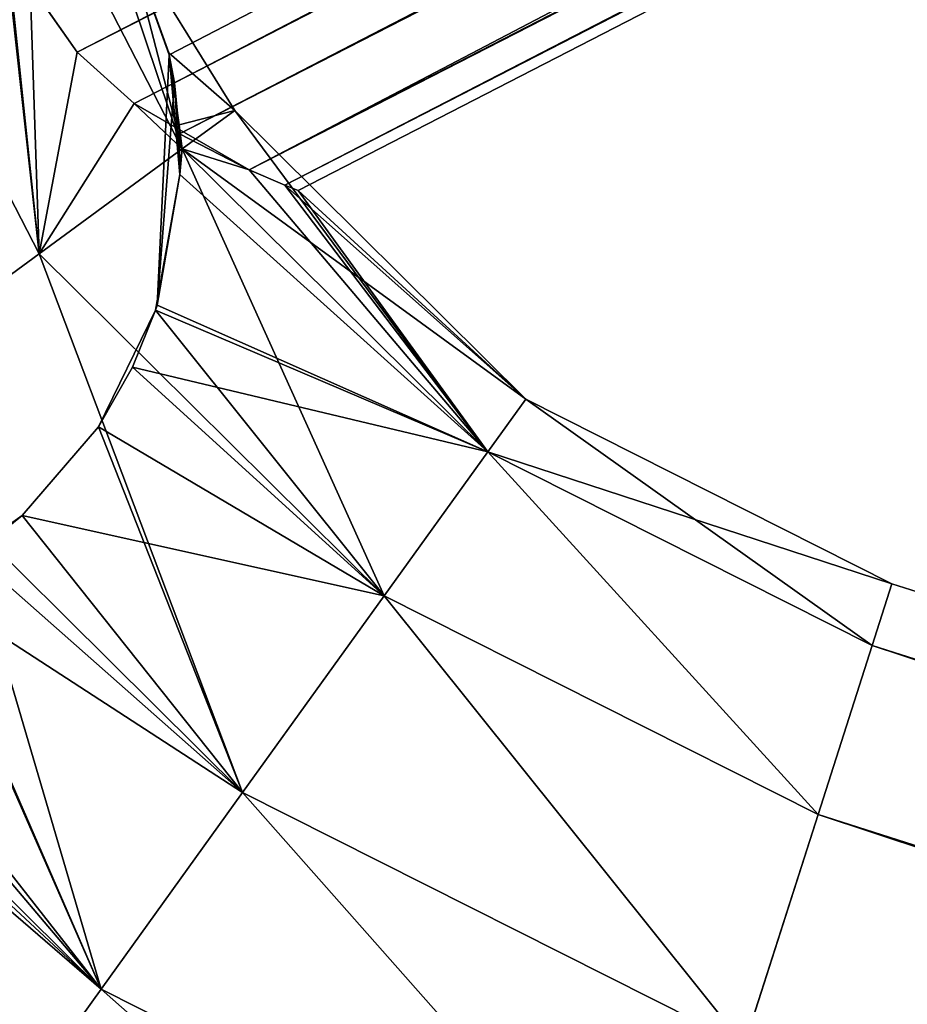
# Model space of a CAD drawing. Header units: millimetres. Extents: x -336 to 335, y 1 to 253.
# Tile 91 of 155: x 123.8 to 128.75, y 77.22 to 82.71. Entities that reach past the tile are written whole.
import ezdxf

# ---------------------------------------------------------------- set-up
doc = ezdxf.new("R2010")
doc.units = ezdxf.units.MM
doc.header["$LTSCALE"] = 25.4
doc.layers.get('0').update_dxf_attribs({"true_color": 0xff5454})

# ---------------------------------------------------------------- blocks, each defined once
blk = doc.blocks.new('COBA-ANTIQUE-III-9043.STL')
at = {"color": 29, "true_color": 0x40301e}
mesh = blk.add_polyface(dxfattribs=at)
corners = [(144.719, 252.7147, 167.061), (83.7382, 62.2381, 161.661), (83.7382, 62.2381, 167.061), (144.719, 252.7147, 161.661)]
mesh.append_faces([[corners[k] for k in face] for face in [(0, 1, 2), (1, 0, 3)]], dxfattribs={"vtx0": -1, "color": 29})
at = {"color": 39, "true_color": 0x42361f}
mesh = blk.add_polyface(dxfattribs=at)
corners = [(144.719, 252.7147, 161.661), (274.2148, 1.2573, 161.661), (83.7382, 62.2381, 161.661), (335.1956, 191.7339, 161.661)]
mesh.append_faces([[corners[k] for k in face] for face in [(0, 1, 2), (1, 0, 3)]], dxfattribs={"vtx0": -1, "color": 39})
mesh = blk.add_polyface(dxfattribs=at)
corners = [(274.2148, 1.2573, 167.061), (144.719, 252.7147, 167.061), (83.7382, 62.2381, 167.061), (335.1956, 191.7339, 167.061)]
mesh.append_faces([[corners[k] for k in face] for face in [(0, 1, 2), (1, 0, 3)]], dxfattribs={"vtx0": -1, "color": 39})
mesh = blk.add_polyface(dxfattribs=at)
corners = [(-65.3163, 252.6965, 161.661), (64.25, 1.2754, 161.661), (-126.2437, 62.2029, 161.661), (125.1774, 191.7691, 161.661)]
mesh.append_faces([[corners[k] for k in face] for face in [(0, 1, 2), (1, 0, 3)]], dxfattribs={"vtx0": -1, "color": 39})
mesh = blk.add_polyface(dxfattribs=at)
corners = [(64.25, 1.2754, 167.061), (-65.3163, 252.6965, 167.061), (-126.2437, 62.2029, 167.061), (125.1774, 191.7691, 167.061)]
mesh.append_faces([[corners[k] for k in face] for face in [(0, 1, 2), (1, 0, 3)]], dxfattribs={"vtx0": -1, "color": 39})
at = {"color": 29, "true_color": 0x40301e}
mesh = blk.add_polyface(dxfattribs=at)
corners = [(125.1774, 191.7691, 161.661), (64.25, 1.2754, 167.061), (64.25, 1.2754, 161.661), (125.1774, 191.7691, 167.061)]
mesh.append_faces([[corners[k] for k in face] for face in [(0, 1, 2), (1, 0, 3)]], dxfattribs={"vtx0": -1, "color": 29})
at = {"color": 250, "true_color": 0x262626}
mesh = blk.add_polyface(dxfattribs=at)
corners = [(294.5373, 170.7957, 149.961), (124.6346, 82.513, 150.1113), (124.3965, 83.1763, 149.961)]
mesh.append_faces([[corners[k] for k in face] for face in [(0, 1, 2)]], dxfattribs={"color": 250})
mesh = blk.add_polyface(dxfattribs=at)
corners = [(294.5373, 170.7957, 149.961), (124.6638, 82.3564, 150.1896), (124.6346, 82.513, 150.1113)]
mesh.append_faces([[corners[k] for k in face] for face in [(0, 1, 2)]], dxfattribs={"color": 250})
mesh = blk.add_polyface(dxfattribs=at)
corners = [(294.939, 170.2165, 150.1113), (124.6638, 82.3564, 150.1896), (294.5373, 170.7957, 149.961)]
mesh.append_faces([[corners[k] for k in face] for face in [(0, 1, 2)]], dxfattribs={"color": 250})
mesh = blk.add_polyface(dxfattribs=at)
corners = [(295.0496, 170.1018, 150.1896), (124.6638, 82.3564, 150.1896), (294.939, 170.2165, 150.1113)]
mesh.append_faces([[corners[k] for k in face] for face in [(0, 1, 2)]], dxfattribs={"color": 250})
mesh = blk.add_polyface(dxfattribs=at)
corners = [(295.0496, 170.1018, 150.1896), (124.6928, 82.0732, 150.379), (124.6638, 82.3564, 150.1896), (295.2632, 169.9137, 150.379)]
mesh.append_faces([[corners[k] for k in face] for face in [(0, 1, 2), (1, 0, 3)]], dxfattribs={"vtx0": -1, "color": 250})
mesh = blk.add_polyface(dxfattribs=at)
corners = [(295.2025, 169.4822, 150.811), (124.6928, 82.0732, 150.379), (295.2632, 169.9137, 150.379), (125.0793, 81.872, 150.811)]
mesh.append_faces([[corners[k] for k in face] for face in [(0, 1, 2), (1, 0, 3)]], dxfattribs={"vtx0": -1, "color": 250})
mesh = blk.add_polyface(dxfattribs=at)
corners = [(125.2787, 81.7864, 151.2121), (125.0793, 81.872, 150.811), (295.2025, 169.4822, 150.811)]
mesh.append_faces([[corners[k] for k in face] for face in [(0, 1, 2)]], dxfattribs={"color": 250})
mesh = blk.add_polyface(dxfattribs=at)
corners = [(204.6676, 122.6023, 151.661), (125.2787, 81.7864, 151.2121), (295.2025, 169.4822, 150.811)]
mesh.append_faces([[corners[k] for k in face] for face in [(0, 1, 2)]], dxfattribs={"color": 250})
mesh = blk.add_polyface(dxfattribs=at)
corners = [(203.9032, 123.6251, 153.3029), (123.8609, 82.9006, 153.361), (124.1212, 82.5278, 153.3002)]
mesh.append_faces([[corners[k] for k in face] for face in [(0, 1, 2)]], dxfattribs={"color": 250})
mesh = blk.add_polyface(dxfattribs=at)
corners = [(204.1269, 123.2799, 153.1333), (203.9032, 123.6251, 153.3029), (124.1212, 82.5278, 153.3002)]
mesh.append_faces([[corners[k] for k in face] for face in [(0, 1, 2)]], dxfattribs={"color": 250})
mesh = blk.add_polyface(dxfattribs=at)
corners = [(204.1269, 123.2799, 153.1333), (124.1212, 82.5278, 153.3002), (124.439, 82.2422, 153.1333)]
mesh.append_faces([[corners[k] for k in face] for face in [(0, 1, 2)]], dxfattribs={"color": 250})
mesh = blk.add_polyface(dxfattribs=at)
corners = [(125.0793, 81.872, 152.511), (204.1269, 123.2799, 153.1333), (124.439, 82.2422, 153.1333), (204.5124, 122.7785, 152.511)]
mesh.append_faces([[corners[k] for k in face] for face in [(0, 1, 2), (1, 0, 3)]], dxfattribs={"vtx0": -1, "color": 250})
mesh = blk.add_polyface(dxfattribs=at)
corners = [(125.0793, 81.872, 152.511), (204.6553, 122.6158, 151.9055), (204.5124, 122.7785, 152.511)]
mesh.append_faces([[corners[k] for k in face] for face in [(0, 1, 2)]], dxfattribs={"color": 250})
mesh = blk.add_polyface(dxfattribs=at)
corners = [(125.0793, 81.872, 152.511), (125.279, 81.7863, 152.1092), (204.6553, 122.6158, 151.9055)]
mesh.append_faces([[corners[k] for k in face] for face in [(0, 1, 2)]], dxfattribs={"color": 250})
mesh = blk.add_polyface(dxfattribs=at)
corners = [(125.3532, 81.7569, 151.661), (125.2787, 81.7864, 151.2121), (204.6676, 122.6023, 151.661)]
mesh.append_faces([[corners[k] for k in face] for face in [(0, 1, 2)]], dxfattribs={"color": 250})
mesh = blk.add_polyface(dxfattribs=at)
corners = [(125.279, 81.7863, 152.1092), (204.6676, 122.6023, 151.661), (204.6553, 122.6158, 151.9055)]
mesh.append_faces([[corners[k] for k in face] for face in [(0, 1, 2)]], dxfattribs={"color": 250})
mesh = blk.add_polyface(dxfattribs=at)
corners = [(125.279, 81.7863, 152.1092), (125.3532, 81.7569, 151.661), (204.6676, 122.6023, 151.661)]
mesh.append_faces([[corners[k] for k in face] for face in [(0, 1, 2)]], dxfattribs={"color": 250})
mesh = blk.add_polyface(dxfattribs=at)
corners = [(123.9535, 84.2327, 4.661), (124.7075, 81.9884, 3.311), (123.61, 84.1195, 3.311)]
mesh.append_faces([[corners[k] for k in face] for face in [(0, 1, 2)]], dxfattribs={"color": 250})
mesh = blk.add_polyface(dxfattribs=at)
corners = [(123.9535, 84.2327, 4.661), (124.3996, 83.1703, 4.6689), (124.7075, 81.9884, 3.311)]
mesh.append_faces([[corners[k] for k in face] for face in [(0, 1, 2)]], dxfattribs={"color": 250})
mesh = blk.add_polyface(dxfattribs=at)
corners = [(123.61, 84.1195, 3.311), (123.9105, 81.404, 2.3227), (122.6714, 83.81, 2.3227), (124.7075, 81.9884, 3.311)]
mesh.append_faces([[corners[k] for k in face] for face in [(0, 1, 2), (1, 0, 3)]], dxfattribs={"vtx0": -1, "color": 250})
mesh = blk.add_polyface(dxfattribs=at)
corners = [(122.8217, 80.6058, 154.361), (122.6714, 83.81, 153.9993), (121.3893, 83.3873, 154.361), (123.9105, 81.404, 153.9993)]
mesh.append_faces([[corners[k] for k in face] for face in [(0, 1, 2), (1, 0, 3)]], dxfattribs={"vtx0": -1, "color": 250})
mesh = blk.add_polyface(dxfattribs=at)
corners = [(122.6714, 83.81, 2.3227), (122.8217, 80.6058, 1.961), (121.3893, 83.3873, 1.961), (123.9105, 81.404, 2.3227)]
mesh.append_faces([[corners[k] for k in face] for face in [(0, 1, 2), (1, 0, 3)]], dxfattribs={"vtx0": -1, "color": 250})
mesh = blk.add_polyface(dxfattribs=at)
corners = [(123.9105, 81.404, 153.9993), (123.7086, 83.3293, 153.3001), (122.6714, 83.81, 153.9993), (123.8609, 82.9006, 153.361), (124.1212, 82.5278, 153.3002)]
mesh.append_faces([[corners[k] for k in face] for face in [(0, 1, 2), (3, 0, 4)]], dxfattribs={"vtx0": -1, "color": 250})
mesh.append_faces([[corners[k] for k in face] for face in [(1, 0, 3)]], dxfattribs={"vtx0": -1, "vtx1": -1, "color": 250})
mesh = blk.add_polyface(dxfattribs=at)
corners = [(124.6323, 82.5233, 5.4611), (124.3965, 83.1763, 149.961), (124.6346, 82.513, 150.1113), (124.3996, 83.1703, 4.6689)]
mesh.append_faces([[corners[k] for k in face] for face in [(0, 1, 2), (1, 0, 3)]], dxfattribs={"vtx0": -1, "color": 250})
mesh = blk.add_polyface(dxfattribs=at)
corners = [(124.3996, 83.1703, 4.6689), (124.6323, 82.5233, 5.4611), (124.9992, 82.2022, 4.661)]
mesh.append_faces([[corners[k] for k in face] for face in [(0, 1, 2)]], dxfattribs={"color": 250})
mesh = blk.add_polyface(dxfattribs=at)
corners = [(124.3996, 83.1703, 4.6689), (124.9992, 82.2022, 4.661), (124.7075, 81.9884, 3.311)]
mesh.append_faces([[corners[k] for k in face] for face in [(0, 1, 2)]], dxfattribs={"color": 250})
mesh = blk.add_polyface(dxfattribs=at)
corners = [(124.439, 82.2422, 153.1333), (124.1212, 82.5278, 153.3002), (123.9105, 81.404, 153.9993)]
mesh.append_faces([[corners[k] for k in face] for face in [(0, 1, 2)]], dxfattribs={"color": 250})
mesh = blk.add_polyface(dxfattribs=at)
corners = [(124.6346, 82.513, 150.1113), (124.6638, 82.3564, 150.1896), (124.5681, 81.1188, 6.7678)]
mesh.append_faces([[corners[k] for k in face] for face in [(0, 1, 2)]], dxfattribs={"color": 250})
mesh = blk.add_polyface(dxfattribs=at)
corners = [(124.6346, 82.513, 150.1113), (124.5681, 81.1188, 6.7678), (124.6945, 81.8468, 6.1635)]
mesh.append_faces([[corners[k] for k in face] for face in [(0, 1, 2)]], dxfattribs={"color": 250})
mesh = blk.add_polyface(dxfattribs=at)
corners = [(124.6323, 82.5233, 5.4611), (124.6346, 82.513, 150.1113), (124.6899, 82.1223, 5.8933)]
mesh.append_faces([[corners[k] for k in face] for face in [(0, 1, 2)]], dxfattribs={"color": 250})
mesh = blk.add_polyface(dxfattribs=at)
corners = [(124.6323, 82.5233, 5.4611), (124.6899, 82.1223, 5.8933), (124.9992, 82.2022, 4.661)]
mesh.append_faces([[corners[k] for k in face] for face in [(0, 1, 2)]], dxfattribs={"color": 250})
mesh = blk.add_polyface(dxfattribs=at)
corners = [(124.6346, 82.513, 150.1113), (124.6945, 81.8468, 6.1635), (124.6899, 82.1223, 5.8933)]
mesh.append_faces([[corners[k] for k in face] for face in [(0, 1, 2)]], dxfattribs={"color": 250})
mesh = blk.add_polyface(dxfattribs=at)
corners = [(124.6638, 82.3564, 150.1896), (124.6945, 81.8468, 150.1585), (124.5681, 81.1188, 6.7678)]
mesh.append_faces([[corners[k] for k in face] for face in [(0, 1, 2)]], dxfattribs={"color": 250})
mesh = blk.add_polyface(dxfattribs=at)
corners = [(124.6638, 82.3564, 150.1896), (124.6928, 82.0732, 150.379), (124.6945, 81.8468, 150.1585)]
mesh.append_faces([[corners[k] for k in face] for face in [(0, 1, 2)]], dxfattribs={"color": 250})
mesh = blk.add_polyface(dxfattribs=at)
corners = [(124.7075, 81.9884, 153.011), (124.439, 82.2422, 153.1333), (123.9105, 81.404, 153.9993)]
mesh.append_faces([[corners[k] for k in face] for face in [(0, 1, 2)]], dxfattribs={"color": 250})
mesh = blk.add_polyface(dxfattribs=at)
corners = [(124.439, 82.2422, 153.1333), (124.7075, 81.9884, 153.011), (125.0793, 81.872, 152.511)]
mesh.append_faces([[corners[k] for k in face] for face in [(0, 1, 2)]], dxfattribs={"color": 250})
mesh = blk.add_polyface(dxfattribs=at)
corners = [(124.9992, 82.2022, 4.661), (124.6899, 82.1223, 5.8933), (124.7075, 81.9884, 6.011)]
mesh.append_faces([[corners[k] for k in face] for face in [(0, 1, 2)]], dxfattribs={"color": 250})
mesh = blk.add_polyface(dxfattribs=at)
corners = [(124.7075, 81.9884, 6.011), (126.6212, 80.5942, 4.661), (124.9992, 82.2022, 4.661), (126.4098, 80.3007, 6.011)]
mesh.append_faces([[corners[k] for k in face] for face in [(0, 1, 2), (1, 0, 3)]], dxfattribs={"vtx0": -1, "color": 250})
mesh = blk.add_polyface(dxfattribs=at)
corners = [(124.9992, 82.2022, 4.661), (126.4098, 80.3007, 3.311), (124.7075, 81.9884, 3.311), (126.6212, 80.5942, 4.661)]
mesh.append_faces([[corners[k] for k in face] for face in [(0, 1, 2), (1, 0, 3)]], dxfattribs={"vtx0": -1, "color": 250})
mesh = blk.add_polyface(dxfattribs=at)
corners = [(124.6928, 82.0732, 150.379), (125.0793, 81.872, 150.811), (124.7075, 81.9884, 150.311)]
mesh.append_faces([[corners[k] for k in face] for face in [(0, 1, 2)]], dxfattribs={"color": 250})
mesh = blk.add_polyface(dxfattribs=at)
corners = [(125.8324, 79.4986, 153.9993), (124.7075, 81.9884, 153.011), (123.9105, 81.404, 153.9993), (126.4098, 80.3007, 153.011)]
mesh.append_faces([[corners[k] for k in face] for face in [(0, 1, 2), (1, 0, 3)]], dxfattribs={"vtx0": -1, "color": 250})
mesh = blk.add_polyface(dxfattribs=at)
corners = [(124.7075, 81.9884, 3.311), (125.8324, 79.4986, 2.3227), (123.9105, 81.404, 2.3227), (126.4098, 80.3007, 3.311)]
mesh.append_faces([[corners[k] for k in face] for face in [(0, 1, 2), (1, 0, 3)]], dxfattribs={"vtx0": -1, "color": 250})
mesh = blk.add_polyface(dxfattribs=at)
corners = [(126.4098, 80.3007, 150.311), (124.6945, 81.8468, 150.1585), (124.7075, 81.9884, 150.311)]
mesh.append_faces([[corners[k] for k in face] for face in [(0, 1, 2)]], dxfattribs={"color": 250})
mesh = blk.add_polyface(dxfattribs=at)
corners = [(126.4098, 80.3007, 6.011), (124.7075, 81.9884, 6.011), (124.6945, 81.8468, 6.1635)]
mesh.append_faces([[corners[k] for k in face] for face in [(0, 1, 2)]], dxfattribs={"color": 250})
mesh = blk.add_polyface(dxfattribs=at)
corners = [(125.0793, 81.872, 150.811), (126.4098, 80.3007, 150.311), (124.7075, 81.9884, 150.311)]
mesh.append_faces([[corners[k] for k in face] for face in [(0, 1, 2)]], dxfattribs={"color": 250})
mesh = blk.add_polyface(dxfattribs=at)
corners = [(126.4098, 80.3007, 153.011), (125.0793, 81.872, 152.511), (124.7075, 81.9884, 153.011)]
mesh.append_faces([[corners[k] for k in face] for face in [(0, 1, 2)]], dxfattribs={"color": 250})
mesh = blk.add_polyface(dxfattribs=at)
corners = [(126.4098, 80.3007, 150.311), (124.559, 81.0908, 149.5343), (124.6945, 81.8468, 150.1585)]
mesh.append_faces([[corners[k] for k in face] for face in [(0, 1, 2)]], dxfattribs={"color": 250})
mesh = blk.add_polyface(dxfattribs=at)
corners = [(124.6945, 81.8468, 150.1585), (124.559, 81.0908, 149.5343), (124.5681, 81.1188, 6.7678)]
mesh.append_faces([[corners[k] for k in face] for face in [(0, 1, 2)]], dxfattribs={"color": 250})
mesh = blk.add_polyface(dxfattribs=at)
corners = [(126.4098, 80.3007, 6.011), (124.6945, 81.8468, 6.1635), (124.5681, 81.1188, 6.7678)]
mesh.append_faces([[corners[k] for k in face] for face in [(0, 1, 2)]], dxfattribs={"color": 250})
mesh = blk.add_polyface(dxfattribs=at)
corners = [(125.0793, 81.872, 150.811), (125.2787, 81.7864, 151.2121), (126.4098, 80.3007, 150.311)]
mesh.append_faces([[corners[k] for k in face] for face in [(0, 1, 2)]], dxfattribs={"color": 250})
mesh = blk.add_polyface(dxfattribs=at)
corners = [(125.0793, 81.872, 152.511), (126.4098, 80.3007, 153.011), (125.279, 81.7863, 152.1092)]
mesh.append_faces([[corners[k] for k in face] for face in [(0, 1, 2)]], dxfattribs={"color": 250})
mesh = blk.add_polyface(dxfattribs=at)
corners = [(126.6212, 80.5942, 151.661), (125.2787, 81.7864, 151.2121), (125.3532, 81.7569, 151.661)]
mesh.append_faces([[corners[k] for k in face] for face in [(0, 1, 2)]], dxfattribs={"color": 250})
mesh = blk.add_polyface(dxfattribs=at)
corners = [(125.2787, 81.7864, 151.2121), (126.6212, 80.5942, 151.661), (126.4098, 80.3007, 150.311)]
mesh.append_faces([[corners[k] for k in face] for face in [(0, 1, 2)]], dxfattribs={"color": 250})
mesh = blk.add_polyface(dxfattribs=at)
corners = [(125.279, 81.7863, 152.1092), (126.4098, 80.3007, 153.011), (125.3532, 81.7569, 151.661)]
mesh.append_faces([[corners[k] for k in face] for face in [(0, 1, 2)]], dxfattribs={"color": 250})
mesh = blk.add_polyface(dxfattribs=at)
corners = [(126.4098, 80.3007, 153.011), (126.6212, 80.5942, 151.661), (125.3532, 81.7569, 151.661)]
mesh.append_faces([[corners[k] for k in face] for face in [(0, 1, 2)]], dxfattribs={"color": 250})
mesh = blk.add_polyface(dxfattribs=at)
corners = [(125.0436, 78.4031, 154.361), (123.9105, 81.404, 153.9993), (122.8217, 80.6058, 154.361), (125.8324, 79.4986, 153.9993)]
mesh.append_faces([[corners[k] for k in face] for face in [(0, 1, 2), (1, 0, 3)]], dxfattribs={"vtx0": -1, "color": 250})
mesh = blk.add_polyface(dxfattribs=at)
corners = [(123.9105, 81.404, 2.3227), (125.0436, 78.4031, 1.961), (122.8217, 80.6058, 1.961), (125.8324, 79.4986, 2.3227)]
mesh.append_faces([[corners[k] for k in face] for face in [(0, 1, 2), (1, 0, 3)]], dxfattribs={"vtx0": -1, "color": 250})
mesh = blk.add_polyface(dxfattribs=at)
corners = [(124.559, 81.0908, 149.5343), (124.2407, 80.4396, 7.1716), (124.4305, 80.7724, 6.9951)]
mesh.append_faces([[corners[k] for k in face] for face in [(0, 1, 2)]], dxfattribs={"color": 250})
mesh = blk.add_polyface(dxfattribs=at)
corners = [(124.559, 81.0908, 149.5343), (124.4305, 80.7724, 149.3269), (124.2407, 80.4396, 7.1716)]
mesh.append_faces([[corners[k] for k in face] for face in [(0, 1, 2)]], dxfattribs={"color": 250})
mesh = blk.add_polyface(dxfattribs=at)
corners = [(126.4098, 80.3007, 150.311), (124.4305, 80.7724, 149.3269), (124.559, 81.0908, 149.5343)]
mesh.append_faces([[corners[k] for k in face] for face in [(0, 1, 2)]], dxfattribs={"color": 250})
mesh = blk.add_polyface(dxfattribs=at)
corners = [(124.559, 81.0908, 149.5343), (124.4305, 80.7724, 6.9951), (124.559, 81.0908, 6.7877)]
mesh.append_faces([[corners[k] for k in face] for face in [(0, 1, 2)]], dxfattribs={"color": 250})
mesh = blk.add_polyface(dxfattribs=at)
corners = [(125.8324, 79.4986, 6.9993), (124.559, 81.0908, 6.7877), (124.4305, 80.7724, 6.9951)]
mesh.append_faces([[corners[k] for k in face] for face in [(0, 1, 2)]], dxfattribs={"color": 250})
mesh = blk.add_polyface(dxfattribs=at)
corners = [(124.5681, 81.1188, 6.7678), (124.559, 81.0908, 149.5343), (124.559, 81.0908, 6.7877)]
mesh.append_faces([[corners[k] for k in face] for face in [(0, 1, 2)]], dxfattribs={"color": 250})
mesh = blk.add_polyface(dxfattribs=at)
corners = [(126.4098, 80.3007, 6.011), (124.5681, 81.1188, 6.7678), (124.559, 81.0908, 6.7877)]
mesh.append_faces([[corners[k] for k in face] for face in [(0, 1, 2)]], dxfattribs={"color": 250})
mesh = blk.add_polyface(dxfattribs=at)
corners = [(126.4098, 80.3007, 6.011), (124.559, 81.0908, 6.7877), (125.8324, 79.4986, 6.9993)]
mesh.append_faces([[corners[k] for k in face] for face in [(0, 1, 2)]], dxfattribs={"color": 250})
mesh = blk.add_polyface(dxfattribs=at)
corners = [(125.8324, 79.4986, 149.3227), (124.2407, 80.4396, 149.1504), (124.4305, 80.7724, 149.3269)]
mesh.append_faces([[corners[k] for k in face] for face in [(0, 1, 2)]], dxfattribs={"color": 250})
mesh = blk.add_polyface(dxfattribs=at)
corners = [(124.4305, 80.7724, 149.3269), (124.2407, 80.4396, 149.1504), (124.2407, 80.4396, 7.1716)]
mesh.append_faces([[corners[k] for k in face] for face in [(0, 1, 2)]], dxfattribs={"color": 250})
mesh = blk.add_polyface(dxfattribs=at)
corners = [(125.8324, 79.4986, 6.9993), (124.4305, 80.7724, 6.9951), (124.2407, 80.4396, 7.1716)]
mesh.append_faces([[corners[k] for k in face] for face in [(0, 1, 2)]], dxfattribs={"color": 250})
mesh = blk.add_polyface(dxfattribs=at)
corners = [(126.4098, 80.3007, 150.311), (125.8324, 79.4986, 149.3227), (124.4305, 80.7724, 149.3269)]
mesh.append_faces([[corners[k] for k in face] for face in [(0, 1, 2)]], dxfattribs={"color": 250})
mesh = blk.add_polyface(dxfattribs=at)
corners = [(124.2548, 77.3075, 153.9993), (122.8217, 80.6058, 154.361), (121.733, 79.8076, 153.9993), (125.0436, 78.4031, 154.361)]
mesh.append_faces([[corners[k] for k in face] for face in [(0, 1, 2), (1, 0, 3)]], dxfattribs={"vtx0": -1, "color": 250})
mesh = blk.add_polyface(dxfattribs=at)
corners = [(122.8217, 80.6058, 1.961), (124.2548, 77.3075, 2.3227), (121.733, 79.8076, 2.3227), (125.0436, 78.4031, 1.961)]
mesh.append_faces([[corners[k] for k in face] for face in [(0, 1, 2), (1, 0, 3)]], dxfattribs={"vtx0": -1, "color": 250})
mesh = blk.add_polyface(dxfattribs=at)
corners = [(126.6212, 80.5942, 151.661), (128.5503, 79.2217, 150.311), (126.4098, 80.3007, 150.311), (128.6606, 79.5662, 151.661)]
mesh.append_faces([[corners[k] for k in face] for face in [(0, 1, 2), (1, 0, 3)]], dxfattribs={"vtx0": -1, "color": 250})
mesh = blk.add_polyface(dxfattribs=at)
corners = [(126.4098, 80.3007, 153.011), (128.6606, 79.5662, 151.661), (126.6212, 80.5942, 151.661), (128.5503, 79.2217, 153.011)]
mesh.append_faces([[corners[k] for k in face] for face in [(0, 1, 2), (1, 0, 3)]], dxfattribs={"vtx0": -1, "color": 250})
mesh = blk.add_polyface(dxfattribs=at)
corners = [(126.6212, 80.5942, 4.661), (128.5503, 79.2217, 3.311), (126.4098, 80.3007, 3.311), (128.6606, 79.5662, 4.661)]
mesh.append_faces([[corners[k] for k in face] for face in [(0, 1, 2), (1, 0, 3)]], dxfattribs={"vtx0": -1, "color": 250})
mesh = blk.add_polyface(dxfattribs=at)
corners = [(126.4098, 80.3007, 6.011), (128.6606, 79.5662, 4.661), (126.6212, 80.5942, 4.661), (128.5503, 79.2217, 6.011)]
mesh.append_faces([[corners[k] for k in face] for face in [(0, 1, 2), (1, 0, 3)]], dxfattribs={"vtx0": -1, "color": 250})
mesh = blk.add_polyface(dxfattribs=at)
corners = [(125.8324, 79.4986, 149.3227), (123.8159, 79.9456, 148.9833), (124.2407, 80.4396, 149.1504)]
mesh.append_faces([[corners[k] for k in face] for face in [(0, 1, 2)]], dxfattribs={"color": 250})
mesh = blk.add_polyface(dxfattribs=at)
corners = [(124.2407, 80.4396, 7.1716), (123.8159, 79.9456, 148.9833), (123.8159, 79.9456, 7.3387), (124.2407, 80.4396, 149.1504)]
mesh.append_faces([[corners[k] for k in face] for face in [(0, 1, 2), (1, 0, 3)]], dxfattribs={"vtx0": -1, "color": 250})
mesh = blk.add_polyface(dxfattribs=at)
corners = [(125.0436, 78.4031, 7.361), (124.2407, 80.4396, 7.1716), (123.8159, 79.9456, 7.3387)]
mesh.append_faces([[corners[k] for k in face] for face in [(0, 1, 2)]], dxfattribs={"color": 250})
mesh = blk.add_polyface(dxfattribs=at)
corners = [(125.8324, 79.4986, 6.9993), (124.2407, 80.4396, 7.1716), (125.0436, 78.4031, 7.361)]
mesh.append_faces([[corners[k] for k in face] for face in [(0, 1, 2)]], dxfattribs={"color": 250})
mesh = blk.add_polyface(dxfattribs=at)
corners = [(126.4098, 80.3007, 150.311), (128.249, 78.2804, 149.3227), (125.8324, 79.4986, 149.3227), (128.5503, 79.2217, 150.311)]
mesh.append_faces([[corners[k] for k in face] for face in [(0, 1, 2), (1, 0, 3)]], dxfattribs={"vtx0": -1, "color": 250})
mesh = blk.add_polyface(dxfattribs=at)
corners = [(128.249, 78.2804, 153.9993), (126.4098, 80.3007, 153.011), (125.8324, 79.4986, 153.9993), (128.5503, 79.2217, 153.011)]
mesh.append_faces([[corners[k] for k in face] for face in [(0, 1, 2), (1, 0, 3)]], dxfattribs={"vtx0": -1, "color": 250})
mesh = blk.add_polyface(dxfattribs=at)
corners = [(126.4098, 80.3007, 3.311), (128.249, 78.2804, 2.3227), (125.8324, 79.4986, 2.3227), (128.5503, 79.2217, 3.311)]
mesh.append_faces([[corners[k] for k in face] for face in [(0, 1, 2), (1, 0, 3)]], dxfattribs={"vtx0": -1, "color": 250})
mesh = blk.add_polyface(dxfattribs=at)
corners = [(128.249, 78.2804, 6.9993), (126.4098, 80.3007, 6.011), (125.8324, 79.4986, 6.9993), (128.5503, 79.2217, 6.011)]
mesh.append_faces([[corners[k] for k in face] for face in [(0, 1, 2), (1, 0, 3)]], dxfattribs={"vtx0": -1, "color": 250})
mesh = blk.add_polyface(dxfattribs=at)
corners = [(123.8159, 79.9456, 148.9833), (123.5428, 79.7272, 148.961), (123.2652, 79.557, 7.3417)]
mesh.append_faces([[corners[k] for k in face] for face in [(0, 1, 2)]], dxfattribs={"color": 250})
mesh = blk.add_polyface(dxfattribs=at)
corners = [(123.8159, 79.9456, 148.9833), (123.2652, 79.557, 7.3417), (123.5428, 79.7272, 7.361)]
mesh.append_faces([[corners[k] for k in face] for face in [(0, 1, 2)]], dxfattribs={"color": 250})
mesh = blk.add_polyface(dxfattribs=at)
corners = [(125.0436, 78.4031, 148.961), (123.5428, 79.7272, 148.961), (123.8159, 79.9456, 148.9833)]
mesh.append_faces([[corners[k] for k in face] for face in [(0, 1, 2)]], dxfattribs={"color": 250})
mesh = blk.add_polyface(dxfattribs=at)
corners = [(123.8159, 79.9456, 148.9833), (123.5428, 79.7272, 7.361), (123.8159, 79.9456, 7.3387)]
mesh.append_faces([[corners[k] for k in face] for face in [(0, 1, 2)]], dxfattribs={"color": 250})
mesh = blk.add_polyface(dxfattribs=at)
corners = [(125.0436, 78.4031, 7.361), (123.8159, 79.9456, 7.3387), (123.5428, 79.7272, 7.361)]
mesh.append_faces([[corners[k] for k in face] for face in [(0, 1, 2)]], dxfattribs={"color": 250})
mesh = blk.add_polyface(dxfattribs=at)
corners = [(125.8324, 79.4986, 149.3227), (125.0436, 78.4031, 148.961), (123.8159, 79.9456, 148.9833)]
mesh.append_faces([[corners[k] for k in face] for face in [(0, 1, 2)]], dxfattribs={"color": 250})
mesh = blk.add_polyface(dxfattribs=at)
corners = [(123.6774, 76.5054, 153.011), (121.733, 79.8076, 153.9993), (120.936, 79.2232, 153.011), (124.2548, 77.3075, 153.9993)]
mesh.append_faces([[corners[k] for k in face] for face in [(0, 1, 2), (1, 0, 3)]], dxfattribs={"vtx0": -1, "color": 250})
mesh = blk.add_polyface(dxfattribs=at)
corners = [(121.733, 79.8076, 2.3227), (123.6774, 76.5054, 3.311), (120.936, 79.2232, 3.311), (124.2548, 77.3075, 2.3227)]
mesh.append_faces([[corners[k] for k in face] for face in [(0, 1, 2), (1, 0, 3)]], dxfattribs={"vtx0": -1, "color": 250})
mesh = blk.add_polyface(dxfattribs=at)
corners = [(125.0436, 78.4031, 148.961), (123.2652, 79.557, 148.9803), (123.5428, 79.7272, 148.961)]
mesh.append_faces([[corners[k] for k in face] for face in [(0, 1, 2)]], dxfattribs={"color": 250})
mesh = blk.add_polyface(dxfattribs=at)
corners = [(124.2548, 77.3075, 6.9993), (123.5428, 79.7272, 7.361), (123.2652, 79.557, 7.3417)]
mesh.append_faces([[corners[k] for k in face] for face in [(0, 1, 2)]], dxfattribs={"color": 250})
mesh = blk.add_polyface(dxfattribs=at)
corners = [(125.0436, 78.4031, 7.361), (123.5428, 79.7272, 7.361), (124.2548, 77.3075, 6.9993)]
mesh.append_faces([[corners[k] for k in face] for face in [(0, 1, 2)]], dxfattribs={"color": 250})
mesh = blk.add_polyface(dxfattribs=at)
corners = [(123.2652, 79.557, 148.9803), (124.2548, 77.3075, 149.3227), (122.6745, 79.3268, 149.1211), (125.0436, 78.4031, 148.961)]
mesh.append_faces([[corners[k] for k in face] for face in [(0, 1, 2), (1, 0, 3)]], dxfattribs={"vtx0": -1, "color": 250})
mesh = blk.add_polyface(dxfattribs=at)
corners = [(124.2548, 77.3075, 6.9993), (123.2652, 79.557, 7.3417), (122.6745, 79.3268, 7.2009)]
mesh.append_faces([[corners[k] for k in face] for face in [(0, 1, 2)]], dxfattribs={"color": 250})
mesh = blk.add_polyface(dxfattribs=at)
corners = [(128.6606, 79.5662, 151.661), (247.5982, 41.1087, 150.311), (128.5503, 79.2217, 150.311), (247.7085, 41.4532, 151.661)]
mesh.append_faces([[corners[k] for k in face] for face in [(0, 1, 2), (1, 0, 3)]], dxfattribs={"vtx0": -1, "color": 250})
mesh = blk.add_polyface(dxfattribs=at)
corners = [(128.5503, 79.2217, 153.011), (247.7085, 41.4532, 151.661), (128.6606, 79.5662, 151.661), (247.5982, 41.1087, 153.011)]
mesh.append_faces([[corners[k] for k in face] for face in [(0, 1, 2), (1, 0, 3)]], dxfattribs={"vtx0": -1, "color": 250})
mesh = blk.add_polyface(dxfattribs=at)
corners = [(128.6606, 79.5662, 4.661), (247.5982, 41.1087, 3.311), (128.5503, 79.2217, 3.311), (247.7085, 41.4532, 4.661)]
mesh.append_faces([[corners[k] for k in face] for face in [(0, 1, 2), (1, 0, 3)]], dxfattribs={"vtx0": -1, "color": 250})
mesh = blk.add_polyface(dxfattribs=at)
corners = [(128.5503, 79.2217, 6.011), (247.7085, 41.4532, 4.661), (128.6606, 79.5662, 4.661), (247.5982, 41.1087, 6.011)]
mesh.append_faces([[corners[k] for k in face] for face in [(0, 1, 2), (1, 0, 3)]], dxfattribs={"vtx0": -1, "color": 250})
mesh = blk.add_polyface(dxfattribs=at)
corners = [(125.8324, 79.4986, 149.3227), (127.8374, 76.9947, 148.961), (125.0436, 78.4031, 148.961), (128.249, 78.2804, 149.3227)]
mesh.append_faces([[corners[k] for k in face] for face in [(0, 1, 2), (1, 0, 3)]], dxfattribs={"vtx0": -1, "color": 250})
mesh = blk.add_polyface(dxfattribs=at)
corners = [(127.8374, 76.9947, 154.361), (125.8324, 79.4986, 153.9993), (125.0436, 78.4031, 154.361), (128.249, 78.2804, 153.9993)]
mesh.append_faces([[corners[k] for k in face] for face in [(0, 1, 2), (1, 0, 3)]], dxfattribs={"vtx0": -1, "color": 250})
mesh = blk.add_polyface(dxfattribs=at)
corners = [(125.8324, 79.4986, 2.3227), (127.8374, 76.9947, 1.961), (125.0436, 78.4031, 1.961), (128.249, 78.2804, 2.3227)]
mesh.append_faces([[corners[k] for k in face] for face in [(0, 1, 2), (1, 0, 3)]], dxfattribs={"vtx0": -1, "color": 250})
mesh = blk.add_polyface(dxfattribs=at)
corners = [(127.8374, 76.9947, 7.361), (125.8324, 79.4986, 6.9993), (125.0436, 78.4031, 7.361), (128.249, 78.2804, 6.9993)]
mesh.append_faces([[corners[k] for k in face] for face in [(0, 1, 2), (1, 0, 3)]], dxfattribs={"vtx0": -1, "color": 250})
mesh = blk.add_polyface(dxfattribs=at)
corners = [(124.2548, 77.3075, 149.3227), (122.5658, 79.301, 149.159), (122.6745, 79.3268, 149.1211)]
mesh.append_faces([[corners[k] for k in face] for face in [(0, 1, 2)]], dxfattribs={"color": 250})
mesh = blk.add_polyface(dxfattribs=at)
corners = [(124.2548, 77.3075, 6.9993), (122.6745, 79.3268, 7.2009), (122.5658, 79.301, 7.163)]
mesh.append_faces([[corners[k] for k in face] for face in [(0, 1, 2)]], dxfattribs={"color": 250})
mesh = blk.add_polyface(dxfattribs=at)
corners = [(124.2548, 77.3075, 149.3227), (122.1681, 79.2457, 149.3248), (122.5658, 79.301, 149.159)]
mesh.append_faces([[corners[k] for k in face] for face in [(0, 1, 2)]], dxfattribs={"color": 250})
mesh = blk.add_polyface(dxfattribs=at)
corners = [(124.2548, 77.3075, 6.9993), (122.5658, 79.301, 7.163), (122.1681, 79.2457, 6.9972)]
mesh.append_faces([[corners[k] for k in face] for face in [(0, 1, 2)]], dxfattribs={"color": 250})
mesh = blk.add_polyface(dxfattribs=at)
corners = [(124.2548, 77.3075, 149.3227), (122.0141, 79.2402, 149.4), (122.1681, 79.2457, 149.3248)]
mesh.append_faces([[corners[k] for k in face] for face in [(0, 1, 2)]], dxfattribs={"color": 250})
mesh = blk.add_polyface(dxfattribs=at)
corners = [(124.2548, 77.3075, 149.3227), (123.6774, 76.5054, 150.311), (122.0141, 79.2402, 149.4)]
mesh.append_faces([[corners[k] for k in face] for face in [(0, 1, 2)]], dxfattribs={"color": 250})
mesh = blk.add_polyface(dxfattribs=at)
corners = [(124.2548, 77.3075, 6.9993), (122.1681, 79.2457, 6.9972), (123.6774, 76.5054, 6.011)]
mesh.append_faces([[corners[k] for k in face] for face in [(0, 1, 2)]], dxfattribs={"color": 250})
mesh = blk.add_polyface(dxfattribs=at)
corners = [(128.5503, 79.2217, 150.311), (247.2969, 40.1674, 149.3227), (128.249, 78.2804, 149.3227), (247.5982, 41.1087, 150.311)]
mesh.append_faces([[corners[k] for k in face] for face in [(0, 1, 2), (1, 0, 3)]], dxfattribs={"vtx0": -1, "color": 250})
mesh = blk.add_polyface(dxfattribs=at)
corners = [(247.2969, 40.1674, 153.9993), (128.5503, 79.2217, 153.011), (128.249, 78.2804, 153.9993), (247.5982, 41.1087, 153.011)]
mesh.append_faces([[corners[k] for k in face] for face in [(0, 1, 2), (1, 0, 3)]], dxfattribs={"vtx0": -1, "color": 250})
mesh = blk.add_polyface(dxfattribs=at)
corners = [(128.5503, 79.2217, 3.311), (247.2969, 40.1674, 2.3227), (128.249, 78.2804, 2.3227), (247.5982, 41.1087, 3.311)]
mesh.append_faces([[corners[k] for k in face] for face in [(0, 1, 2), (1, 0, 3)]], dxfattribs={"vtx0": -1, "color": 250})
mesh = blk.add_polyface(dxfattribs=at)
corners = [(247.2969, 40.1674, 6.9993), (128.5503, 79.2217, 6.011), (128.249, 78.2804, 6.9993), (247.5982, 41.1087, 6.011)]
mesh.append_faces([[corners[k] for k in face] for face in [(0, 1, 2), (1, 0, 3)]], dxfattribs={"vtx0": -1, "color": 250})
mesh = blk.add_polyface(dxfattribs=at)
corners = [(125.0436, 78.4031, 148.961), (127.4258, 75.709, 149.3227), (124.2548, 77.3075, 149.3227), (127.8374, 76.9947, 148.961)]
mesh.append_faces([[corners[k] for k in face] for face in [(0, 1, 2), (1, 0, 3)]], dxfattribs={"vtx0": -1, "color": 250})
mesh = blk.add_polyface(dxfattribs=at)
corners = [(127.4258, 75.709, 153.9993), (125.0436, 78.4031, 154.361), (124.2548, 77.3075, 153.9993), (127.8374, 76.9947, 154.361)]
mesh.append_faces([[corners[k] for k in face] for face in [(0, 1, 2), (1, 0, 3)]], dxfattribs={"vtx0": -1, "color": 250})
mesh = blk.add_polyface(dxfattribs=at)
corners = [(125.0436, 78.4031, 1.961), (127.4258, 75.709, 2.3227), (124.2548, 77.3075, 2.3227), (127.8374, 76.9947, 1.961)]
mesh.append_faces([[corners[k] for k in face] for face in [(0, 1, 2), (1, 0, 3)]], dxfattribs={"vtx0": -1, "color": 250})
mesh = blk.add_polyface(dxfattribs=at)
corners = [(127.4258, 75.709, 6.9993), (125.0436, 78.4031, 7.361), (124.2548, 77.3075, 6.9993), (127.8374, 76.9947, 7.361)]
mesh.append_faces([[corners[k] for k in face] for face in [(0, 1, 2), (1, 0, 3)]], dxfattribs={"vtx0": -1, "color": 250})
mesh = blk.add_polyface(dxfattribs=at)
corners = [(128.249, 78.2804, 149.3227), (246.8853, 38.8817, 148.961), (127.8374, 76.9947, 148.961), (247.2969, 40.1674, 149.3227)]
mesh.append_faces([[corners[k] for k in face] for face in [(0, 1, 2), (1, 0, 3)]], dxfattribs={"vtx0": -1, "color": 250})
mesh = blk.add_polyface(dxfattribs=at)
corners = [(246.8853, 38.8817, 154.361), (128.249, 78.2804, 153.9993), (127.8374, 76.9947, 154.361), (247.2969, 40.1674, 153.9993)]
mesh.append_faces([[corners[k] for k in face] for face in [(0, 1, 2), (1, 0, 3)]], dxfattribs={"vtx0": -1, "color": 250})
mesh = blk.add_polyface(dxfattribs=at)
corners = [(128.249, 78.2804, 2.3227), (246.8853, 38.8817, 1.961), (127.8374, 76.9947, 1.961), (247.2969, 40.1674, 2.3227)]
mesh.append_faces([[corners[k] for k in face] for face in [(0, 1, 2), (1, 0, 3)]], dxfattribs={"vtx0": -1, "color": 250})
mesh = blk.add_polyface(dxfattribs=at)
corners = [(246.8853, 38.8817, 7.361), (128.249, 78.2804, 6.9993), (127.8374, 76.9947, 7.361), (247.2969, 40.1674, 6.9993)]
mesh.append_faces([[corners[k] for k in face] for face in [(0, 1, 2), (1, 0, 3)]], dxfattribs={"vtx0": -1, "color": 250})
mesh = blk.add_polyface(dxfattribs=at)
corners = [(124.2548, 77.3075, 149.3227), (127.1244, 74.7678, 150.311), (123.6774, 76.5054, 150.311), (127.4258, 75.709, 149.3227)]
mesh.append_faces([[corners[k] for k in face] for face in [(0, 1, 2), (1, 0, 3)]], dxfattribs={"vtx0": -1, "color": 250})
mesh = blk.add_polyface(dxfattribs=at)
corners = [(127.1244, 74.7678, 153.011), (124.2548, 77.3075, 153.9993), (123.6774, 76.5054, 153.011), (127.4258, 75.709, 153.9993)]
mesh.append_faces([[corners[k] for k in face] for face in [(0, 1, 2), (1, 0, 3)]], dxfattribs={"vtx0": -1, "color": 250})
mesh = blk.add_polyface(dxfattribs=at)
corners = [(124.2548, 77.3075, 2.3227), (127.1244, 74.7678, 3.311), (123.6774, 76.5054, 3.311), (127.4258, 75.709, 2.3227)]
mesh.append_faces([[corners[k] for k in face] for face in [(0, 1, 2), (1, 0, 3)]], dxfattribs={"vtx0": -1, "color": 250})
mesh = blk.add_polyface(dxfattribs=at)
corners = [(127.1244, 74.7678, 6.011), (124.2548, 77.3075, 6.9993), (123.6774, 76.5054, 6.011), (127.4258, 75.709, 6.9993)]
mesh.append_faces([[corners[k] for k in face] for face in [(0, 1, 2), (1, 0, 3)]], dxfattribs={"vtx0": -1, "color": 250})

msp = doc.modelspace()

# ---------------------------------------------------------------- block references
at = {"color": 0}
msp.add_blockref('COBA-ANTIQUE-III-9043.STL', (0, 0), dxfattribs=at)

doc.saveas('drawing.dxf')
